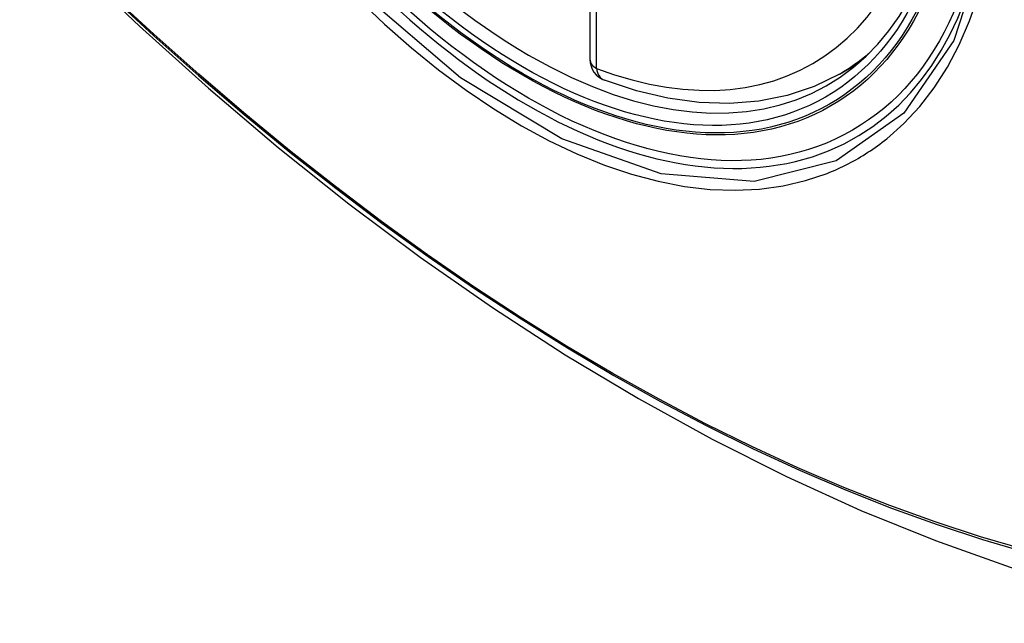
# Model space of a CAD drawing. Header units: inches. Extents: x 581 to 683, y 228 to 312.
# Tile 95 of 104: x 634.375 to 634.895, y 278.436 to 278.755. Entities that reach past the tile are written whole.
import ezdxf

# ---------------------------------------------------------------- set-up
doc = ezdxf.new("R2010")
doc.units = ezdxf.units.IN
doc.header["$MEASUREMENT"] = 0
doc.layers.add('Visible Edges(ANSI)', color=7, linetype='Continuous', lineweight=25)
doc.layers.add('Visible Tangent Edges(ANSI)', color=7, linetype='Continuous', lineweight=25)

msp = doc.modelspace()

# ---------------------------------------------------------------- linework, layer by layer
at = {"layer": 'Visible Edges(ANSI)'}
for p, q in [((634.676260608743, 279.219785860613), (634.676260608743, 278.7344890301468)), ((634.8080742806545, 278.7267443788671), (634.818379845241, 278.7326789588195))]:
    msp.add_line(p, q, dxfattribs=at)
at = {"layer": 'Visible Edges(ANSI)', "flags": 128}
for points in [[(634.4023519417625, 278.7860876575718), (634.4381655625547, 278.7519609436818), (634.4745408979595, 278.7192291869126), (634.5114296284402, 278.6879472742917), (634.5487835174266, 278.6581695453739), (634.5865553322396, 278.6299475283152), (634.6246984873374, 278.603331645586), (634.6631666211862, 278.5783721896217), (634.7019146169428, 278.555117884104), (634.740898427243, 278.5336170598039), (634.7800740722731, 278.5139179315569), (634.8193983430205, 278.4960689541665), (634.8588278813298, 278.4801198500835), (634.8983191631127, 278.4661208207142), (634.9378281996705, 278.4541230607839), (634.9773055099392, 278.4441815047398), (635.0167001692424, 278.4363517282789)], [(634.8080742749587, 278.7267443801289), (634.7946911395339, 278.720175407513), (634.7804531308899, 278.7153693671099), (634.765492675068, 278.7123517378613), (634.7499372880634, 278.7111201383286), (634.7339019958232, 278.7116512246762), (634.7174908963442, 278.7139101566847), (634.7007976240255, 278.7178539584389), (634.6839101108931, 278.723435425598)]]:
    msp.add_lwpolyline(points, dxfattribs=at)
at = {"layer": 'Visible Edges(ANSI)'}
msp.add_arc((634.6880716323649, 278.7344890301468), 0.0118110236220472, 180, 249.369359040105, dxfattribs=at)
msp.add_ellipse((634.6410935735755, 278.9917660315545), major_axis=(-0.1596313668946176, 0.2772043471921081), ratio=0.5780931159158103, dxfattribs=at)
msp.add_ellipse((634.644573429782, 278.9937699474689), major_axis=(0.1571754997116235, -0.2729396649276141), ratio=0.5780931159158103, start_param=2.362013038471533, end_param=7.062764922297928, dxfattribs=at)
at = {"layer": 'Visible Tangent Edges(ANSI)'}
msp.add_line((634.6797199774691, 278.7296796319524), (634.6797199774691, 279.2149764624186), dxfattribs=at)
at = {"layer": 'Visible Tangent Edges(ANSI)', "flags": 128}
for points in [[(634.8847130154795, 278.7943577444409), (634.8685926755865, 278.7444468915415), (634.8420810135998, 278.7059974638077), (634.8063686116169, 278.6808118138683), (634.7630699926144, 278.6699645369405), (634.7139487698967, 278.6738930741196), (634.6613869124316, 278.6924102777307), (634.6077986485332, 278.7247249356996), (634.55575593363, 278.7692624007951)], [(634.3989184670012, 278.7911417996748), (634.4221972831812, 278.7687602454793), (634.4457295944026, 278.7469732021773), (634.469488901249, 278.7258107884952), (634.493448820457, 278.7052991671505), (634.5175818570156, 278.6854644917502), (634.5418597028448, 278.6663308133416), (634.5662537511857, 278.6479214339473), (634.5907349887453, 278.630257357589), (634.6152744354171, 278.6133574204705), (634.63983587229, 278.5972437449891), (634.6643944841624, 278.5819288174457), (634.6889488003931, 278.5674110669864), (634.7134976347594, 278.5536886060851), (634.7380405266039, 278.5407630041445), (634.7625558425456, 278.5286455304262), (634.7870150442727, 278.517349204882), (634.8113895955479, 278.5068870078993), (634.835651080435, 278.4972719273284), (634.859795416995, 278.4885055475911), (634.8838125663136, 278.4805898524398), (634.90767427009, 278.4735345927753)], [(634.9064116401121, 278.4751175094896), (634.8826493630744, 278.4820955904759), (634.8587275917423, 278.4899362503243), (634.834674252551, 278.4986308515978), (634.8104986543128, 278.5081785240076), (634.7862051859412, 278.518578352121), (634.7618222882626, 278.5298177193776), (634.7373787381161, 278.5418840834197), (634.7129031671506, 278.554764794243), (634.6884174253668, 278.5684488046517), (634.6639229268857, 278.5829340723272), (634.6394216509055, 278.5982217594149), (634.6149159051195, 278.6143128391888), (634.5904312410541, 278.6311941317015), (634.5660047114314, 278.6488424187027), (634.5416661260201, 278.6672378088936), (634.5174451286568, 278.6863581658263), (634.4933709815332, 278.7061791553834), (634.4694724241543, 278.7266754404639), (634.4457771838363, 278.7478201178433), (634.4223170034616, 278.769580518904), (634.3991027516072, 278.7919424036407)], [(634.8331164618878, 278.6925272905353), (634.8421883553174, 278.7005595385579), (634.8505828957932, 278.709560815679), (634.8582648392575, 278.719503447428), (634.865230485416, 278.7304149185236), (634.8714557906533, 278.7422409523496), (634.8769134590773, 278.7549169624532), (634.8815760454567, 278.76837838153)], [(634.5537769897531, 278.7665341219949), (634.5677171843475, 278.7531913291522), (634.5818879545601, 278.7406654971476), (634.5962457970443, 278.7289891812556), (634.6107498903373, 278.7181937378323), (634.6253594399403, 278.7083105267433), (634.6400336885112, 278.6993709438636), (634.6547208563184, 278.6914136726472), (634.6693399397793, 278.6844869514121), (634.6838427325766, 278.6786048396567), (634.6981842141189, 278.6737787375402), (634.712319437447, 278.6700200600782), (634.7262034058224, 278.6673402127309), (634.7397912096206, 278.6657506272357), (634.7530377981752, 278.6652626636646), (634.7658881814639, 278.6658811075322), (634.778282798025, 278.6675899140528), (634.790192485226, 278.6703771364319), (634.801589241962, 278.674231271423)], [(634.801589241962, 278.674231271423), (634.8030062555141, 278.6747995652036), (634.804414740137, 278.6753849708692), (634.8058146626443, 278.6759874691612), (634.8072058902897, 278.6766069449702), (634.8085883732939, 278.6772434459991), (634.8099621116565, 278.6778969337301), (634.811326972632, 278.6785673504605), (634.8126829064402, 278.6792546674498), (634.8140298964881, 278.6799588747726), (634.8153678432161, 278.6806799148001), (634.8166967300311, 278.6814178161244), (634.8180164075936, 278.6821724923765), (634.8193269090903, 278.6829439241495), (634.8206281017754, 278.6837320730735), (634.8219199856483, 278.6845369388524), (634.8232024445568, 278.6853584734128), (634.8244754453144, 278.6861966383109), (634.8257389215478, 278.6870514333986), (634.8269928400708, 278.6879228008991), (634.828237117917, 278.688810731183), (634.8294716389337, 278.6897151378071), (634.830696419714, 278.6906360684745), (634.831911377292, 278.6915734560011), (634.8331164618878, 278.6925272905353)]]:
    msp.add_lwpolyline(points, dxfattribs=at)
at = {"layer": 'Visible Tangent Edges(ANSI)'}
for centre, major_axis, ratio, start_param, end_param in [((634.6435796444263, 278.9931976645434), (-0.1728458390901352, 0.3001516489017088), 0.5780931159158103, 5.049711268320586, 10.65825284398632), ((634.6435294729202, 278.9931687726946), (0.1502990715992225, -0.2609985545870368), 0.5780931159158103, 5.670484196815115, 8.470550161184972), ((634.651881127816, 278.9979781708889), (0.156193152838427, -0.2712337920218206), 0.5780931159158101, 0, 0.1123046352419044), ((634.6880716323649, 278.7344890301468), (-0.0118110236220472, -1.7e-15), 0.5758617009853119, 0, 0.7853981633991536), ((634.6880716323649, 278.7344890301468), (-0.0041615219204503, -0.0110535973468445), 0.6675437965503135, 5.394233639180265, 6.283185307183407)]:
    msp.add_ellipse(centre, major_axis=major_axis, ratio=ratio, start_param=start_param, end_param=end_param, dxfattribs=at)
for centre, major_axis in [((634.6441717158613, 278.9935386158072), (0.1707766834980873, -0.2965585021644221)), ((634.6411974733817, 278.9918258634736), (-0.1623805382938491, 0.2819783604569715)), ((634.6410935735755, 278.9917660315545), (0.1617849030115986, -0.2809440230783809))]:
    msp.add_ellipse(centre, major_axis=major_axis, ratio=0.5780931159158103, dxfattribs=at)

doc.saveas('drawing.dxf')
